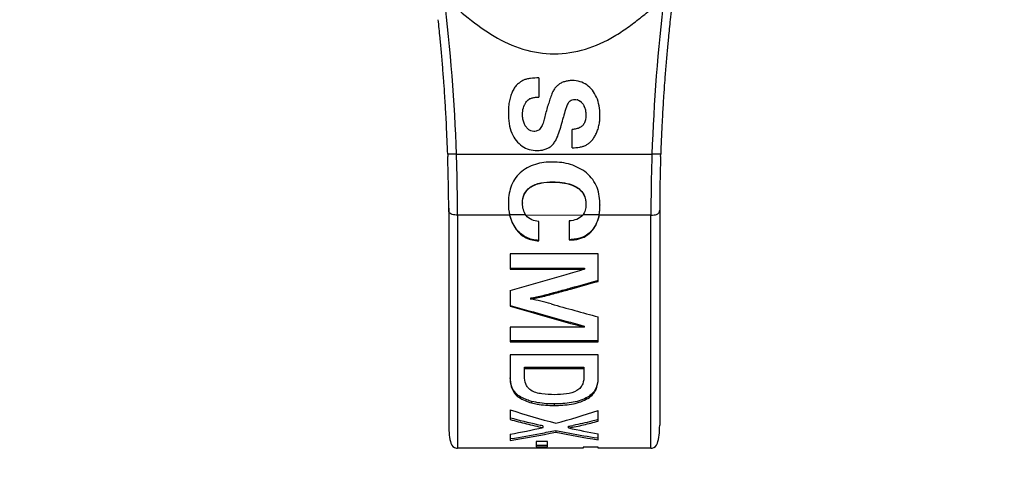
# Model space of a CAD drawing. Header units: millimetres. Extents: x 0 to 420, y 0 to 297.
# Tile 3 of 212: x 68.74 to 82.74, y 51.15 to 57.58. Entities that reach past the tile are written whole.
import ezdxf

# ---------------------------------------------------------------- set-up
doc = ezdxf.new("R2010")
doc.units = ezdxf.units.MM
doc.header["$LTSCALE"] = 23.1
doc.layers.get('0').update_dxf_attribs({"linetype": 'CONTINUOUS'})
doc.layers.add('DIM_PILOTEES', color=7, linetype='CONTINUOUS')
doc.styles.get("Standard").update_dxf_attribs({"font": 'txt', "width": 0.7})
doc.dimstyles.new('DIMSTYLE_1', dxfattribs={"dimtxt": 2.5, "dimasz": 3.5, "dimexe": 2, "dimexo": 0, "dimtad": 1, "dimlfac": 2, "dimdsep": 46, "dimtxsty": 'Standard', "dimblk": '_FILLED', "dimblk1": '_FILLED', "dimblk2": '_FILLED', "dimcen": 0.09, "dimazin": 2, "dimtp": 0.5, "dimtm": 0.5, "dimtfac": 1, "dimtofl": 0, "dimtmove": 0, "dimatfit": 3, "dimldrblk": '_FILLED', "dimfxl": 0, "dimtolj": 1, "dimarcsym": 0})

# ---------------------------------------------------------------- blocks, each defined once
blk = doc.blocks.new('_FILLED')
at = {"color": 0, "linetype": 'ByBlock'}
blk.add_solid([(0, 0), (-1, 0.1429), (-1, -0.1429)], dxfattribs=at)
blk = doc.blocks.new('*D1')
at = {"layer": 'DIM_PILOTEES', "color": 2, "linetype": 'Continuous'}
for p, q in [((43.519, 68.932), (43.519, 35.694)), ((200.519, 68.932), (200.519, 35.694)), ((43.519, 37.694), (122.019, 37.694)), ((200.519, 37.694), (122.019, 37.694))]:
    blk.add_line(p, q, dxfattribs=at)
at = {"layer": 'DIM_PILOTEES', "color": 2, "linetype": 'Continuous', "xscale": 3.5, "yscale": 3.5, "zscale": 3.5, "rotation": 180}
blk.add_blockref('_FILLED', (43.519, 37.694), dxfattribs=at)
at = {"layer": 'DIM_PILOTEES', "color": 2, "linetype": 'Continuous', "xscale": 3.5, "yscale": 3.5, "zscale": 3.5}
blk.add_blockref('_FILLED', (200.519, 37.694), dxfattribs=at)
at = {"layer": 'DIM_PILOTEES', "color": 2, "linetype": 'Continuous', "insert": (122.019, 40.819), "char_height": 2.5, "width": 7.76786, "attachment_point": 2, "line_spacing_factor": 0.9}
blk.add_mtext('{\\ftxt;\\W0.0001;\\H0.0001;\\~}{\\ftxt;\\W2.0714285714;\\H2.5; }{\\ftxt;\\W0.0001;\\H0.0001;\\~}', dxfattribs=at)

msp = doc.modelspace()

# ---------------------------------------------------------------- linework, layer by layer
at = {"color": 7, "linetype": 'Continuous'}
for p, q in [((76.1273, 56.7501), (76.1273, 56.4776)), ((76.749, 56.3847), (76.7486, 56.3851)), ((76.5982, 55.7586), (76.5982, 56.0189)), ((74.8303, 55.6654), (74.8295, 55.6654)), ((74.8303, 55.6654), (74.8295, 55.6654)), ((74.8295, 55.6654), (74.8306, 55.6339)), ((74.9542, 55.6654), (74.8303, 55.6654)), ((74.9542, 55.6654), (77.7337, 55.6654)), ((77.8217, 55.6654), (77.7337, 55.6654)), ((77.8585, 55.6654), (77.8217, 55.6654)), ((77.8574, 55.6339), (77.8585, 55.6654)), ((75.9991, 55.1957), (75.9991, 55.1929)), ((76.3231, 55.2729), (76.3231, 55.2705)), ((76.6668, 55.197), (76.6668, 55.1942)), ((74.844, 54.9024), (74.844, 51.8154)), ((75.692, 54.9653), (75.692, 54.9611)), ((75.894, 54.9747), (75.894, 54.9705)), ((76.794, 54.9534), (76.794, 54.9491)), ((76.9951, 54.9466), (76.9951, 54.9422)), ((77.844, 54.9024), (77.844, 51.8154)), ((75.7096, 54.8023), (74.969, 54.8023)), ((74.969, 54.8023), (74.969, 51.4904)), ((75.9422, 54.8075), (75.7096, 54.8075)), ((76.7497, 54.8023), (75.9451, 54.7984)), ((76.983, 54.8075), (76.7497, 54.8075)), ((77.719, 54.8023), (76.983, 54.8023)), ((77.719, 51.4904), (77.719, 54.8023)), ((75.8034, 54.6053), (75.8034, 54.5989)), ((76.1238, 54.4349), (76.1238, 54.7104)), ((76.559, 54.7189), (76.559, 54.4499)), ((76.8835, 54.5879), (76.8835, 54.5814)), ((76.559, 54.4572), (76.5834, 54.4572)), ((76.559, 54.4499), (76.5834, 54.4499)), ((76.5834, 54.4499), (76.5834, 54.4572)), ((76.969, 54.2524), (75.719, 54.2524)), ((75.719, 54.2524), (75.719, 54.036)), ((76.969, 53.8607), (76.969, 54.2524)), ((75.719, 54.0458), (76.7758, 54.0458)), ((76.7758, 54.0458), (76.7758, 54.036)), ((75.719, 54.036), (76.7758, 54.036)), ((75.719, 53.7284), (75.719, 53.5063)), ((76.0063, 53.6208), (76.0063, 53.6084)), ((76.1847, 53.6571), (76.1847, 53.645)), ((76.969, 53.0028), (76.969, 53.3563)), ((76.7723, 53.2098), (75.719, 53.2098)), ((75.719, 53.2098), (75.719, 53.0028)), ((76.7723, 53.2245), (76.7723, 53.2098)), ((75.719, 53.0188), (76.969, 53.0188)), ((75.719, 53.0028), (76.969, 53.0028)), ((76.969, 52.8153), (75.719, 52.8153)), ((75.719, 52.8153), (75.719, 52.4923)), ((76.969, 52.4821), (76.969, 52.8153)), ((75.9201, 52.6412), (76.7671, 52.6412)), ((75.9201, 52.511), (75.9201, 52.6412)), ((76.7671, 52.6412), (76.7671, 52.5202)), ((75.9201, 52.623), (76.7671, 52.623)), ((75.7982, 52.271), (75.7982, 52.2505)), ((76.0236, 52.1557), (76.0236, 52.1346)), ((76.3431, 52.1189), (76.3431, 52.0975)), ((76.8008, 52.2057), (76.8008, 52.1849)), ((75.719, 52.0366), (75.719, 51.8973)), ((76.969, 51.8747), (76.969, 52.0247)), ((76.1847, 51.8071), (76.1847, 51.7839)), ((76.5494, 51.7781), (76.5494, 51.8014)), ((75.719, 51.6892), (75.719, 51.6007)), ((76.3658, 51.7439), (76.3658, 51.7203)), ((76.969, 51.6103), (76.969, 51.6929)), ((75.7288, 51.6266), (75.719, 51.6251)), ((75.7288, 51.6266), (75.719, 51.6251)), ((76.2465, 51.5836), (76.0898, 51.5836)), ((76.0898, 51.5836), (76.0898, 51.5108)), ((76.0898, 51.5357), (76.2465, 51.5357)), ((76.2465, 51.5108), (76.2465, 51.5836)), ((76.969, 51.6346), (76.96, 51.6359)), ((76.7566, 51.4904), (74.969, 51.4904)), ((76.0898, 51.5108), (76.2465, 51.5108)), ((76.969, 51.5037), (76.7566, 51.5037)), ((76.7566, 51.5037), (76.7566, 51.4904)), ((76.969, 51.4904), (76.969, 51.5037)), ((77.719, 51.4904), (76.969, 51.4904))]:
    msp.add_line(p, q, dxfattribs=at)
for points in [[(74.844, 51.8154), (74.8446, 51.7779), (74.8463, 51.7421), (74.849, 51.7082), (74.8526, 51.6758), (74.8571, 51.6451), (74.8623, 51.6154), (74.8685, 51.5867), (74.8765, 51.5595), (74.8879, 51.5343), (74.9039, 51.5136), (74.9259, 51.4987), (74.953, 51.4914), (74.969, 51.4904)], [(77.719, 51.4904), (77.7351, 51.4914), (77.7622, 51.4988), (77.7841, 51.5136), (77.8001, 51.5343), (77.8116, 51.5595), (77.8196, 51.5867), (77.8257, 51.6154), (77.831, 51.6451), (77.8354, 51.6758), (77.839, 51.7082), (77.8417, 51.7421), (77.8434, 51.7779), (77.844, 51.8154)]]:
    msp.add_lwpolyline(points, dxfattribs=at)
for centre, radius, start, end in [((49.4069, 54.7964), 25.5623, 1.94835, 6.95845), ((103.297, 54.7952), 25.5783, 173.0453, 178.0502), ((103.887, 54.7912), 26.0433, 173.50298, 173.8584), ((48.8086, 54.7919), 26.0356, 5.57665, 6.14195), ((103.88, 54.792), 26.0362, 173.85838, 174.42354), ((48.825, 54.7935), 26.0191, 5.14293, 5.57665), ((103.8644, 54.7935), 26.0205, 174.42354, 174.85729), ((48.8478, 54.7956), 25.9963, 4.65774, 5.14295), ((103.8423, 54.7955), 25.9983, 174.85727, 175.34239), ((48.8733, 54.7977), 25.9707, 4.17074, 4.65771), ((48.8748, 54.7978), 25.9691, 4.17072, 4.65772), ((103.8148, 54.7977), 25.9707, 175.34241, 175.8294), ((103.8132, 54.7979), 25.9691, 175.3424, 175.82943), ((48.8719, 54.7976), 25.972, 3.74038, 4.1707), ((48.8722, 54.7976), 25.9718, 3.74036, 4.17068), ((76.5579, 56.4501), 0.255, 128.65811, 139.90384), ((103.8161, 54.7977), 25.972, 175.82945, 176.25974), ((103.8159, 54.7977), 25.9718, 175.82947, 176.25976), ((48.8629, 54.797), 25.9811, 3.17747, 3.74037), ((48.863, 54.797), 25.981, 3.17744, 3.74035), ((76.6393, 56.3142), 0.129, 72.54469, 75.05262), ((76.6398, 56.316), 0.1272, 70.15515, 72.53371), ((103.8251, 54.7971), 25.9811, 176.25975, 176.82266), ((103.825, 54.7971), 25.981, 176.25977, 176.82269), ((66.8312, 58.8327), 9.7449, 344.71894, 345.25407), ((76.6332, 56.3051), 0.14, 47.90302, 53.49765), ((76.6244, 56.2953), 0.1531, 44.67654, 47.93168), ((76.6141, 56.2852), 0.1676, 39.99544, 44.65188), ((76.6013, 56.2744), 0.1842, 36.7477, 40.01499), ((76.5725, 56.2569), 0.2181, 22.62737, 24.47755), ((76.5676, 56.2548), 0.2235, 20.6726, 22.62375), ((48.856, 54.7966), 25.988, 2.82654, 3.17748), ((48.856, 54.7966), 25.988, 2.82652, 3.17745), ((70.2138, 57.91), 6.2387, 343.92757, 344.70592), ((76.373, 56.2086), 0.6218, 347.42703, 353.85842), ((76.3118, 56.2149), 0.6834, 353.88262, 0.05708), ((103.832, 54.7967), 25.988, 176.82265, 177.17357), ((103.832, 54.7967), 25.988, 176.82268, 177.1736), ((48.8483, 54.7963), 25.9957, 1.91605, 2.82649), ((48.8484, 54.7963), 25.9956, 1.91607, 2.82651), ((76.4025, 56.2024), 0.5917, 340.8848, 347.39775), ((103.8397, 54.7963), 25.9957, 177.17363, 178.08407), ((103.8396, 54.7963), 25.9956, 177.1736, 178.08404), ((76.0505, 56.0408), 0.3617, 328.19439, 332.94037), ((76.1023, 56.1445), 0.425, 269.95981, 274.07229), ((76.1056, 56.0983), 0.3787, 274.0737, 278.51458), ((76.0882, 56.0174), 0.3173, 323.01295, 328.19226), ((52.6927, 54.8629), 22.1513, 0.01717, 1.9947), ((49.5421, 54.799), 25.4269, 0.00751, 1.95278), ((103.4124, 54.7954), 25.6934, 178.05945, 179.98454), ((99.7647, 54.867), 21.9207, 177.99502, 179.99335), ((46.5124, 156.0336), 106.3925, 285.93324, 286.525959), ((96.0672, 124.2096), 73.5607, 253.941551, 254.793456), ((96.5558, 125.5072), 74.9554, 253.859765, 254.696185), ((98.7639, 134.2447), 83.7732, 254.446694, 254.920146), ((79.4845, 63.5792), 12.1412, 251.93228, 255.11553), ((73.2283, 63.5056), 12.0749, 285.05993, 288.0464), ((76.1308, 54.2485), 2.4827, 279.70887, 281.23157), ((73.3762, 64.4068), 12.9316, 280.43813, 282.54384), ((74.1726, 61.7748), 10.2909, 278.64233, 282.30487), ((74.1806, 61.8081), 10.2986, 278.64629, 281.02578), ((74.1166, 62.1418), 10.6383, 281.02039, 282.20579), ((78.6813, 62.7786), 11.2751, 258.14876, 259.1909), ((78.6487, 62.5286), 11.0467, 258.07316, 261.25398), ((79.3313, 64.4024), 12.9271, 257.57304, 259.4707), ((78.6219, 62.4632), 10.954, 259.18662, 261.27363)]:
    msp.add_arc(centre, radius, start, end, dxfattribs=at)
for points, knots in [([(74.781, 57.8932), (74.8878, 57.7886), (75.1211, 57.6004), (75.4809, 57.3304), (75.8936, 57.1417), (76.3439, 57.069), (76.7944, 57.1411), (77.1381, 57.2983), (77.3878, 57.4639), (77.5659, 57.6008), (77.7412, 57.7409), (77.8536, 57.8399), (77.9068, 57.8923)], [0, 0, 0, 0, 0.1248662, 0.2498709, 0.3748681, 0.4999933, 0.6250356, 0.7500832, 0.8125487, 0.8750753, 0.9376119, 1, 1, 1, 1]), ([(76.5494, 56.4036), (76.5381, 56.389), (76.5233, 56.3541), (76.499, 56.2842), (76.4846, 56.2301), (76.4754, 56.1941)], [0, 0, 0, 0, 0.2498771, 0.4998124, 1, 1, 1, 1]), ([(76.3231, 55.5556), (76.2401, 55.5556), (76.073, 55.5384), (75.921, 55.4572), (75.86, 55.4015)], [0, 0, 0, 0, 0.5010885, 1, 1, 1, 1]), ([(76.803, 55.4), (76.7368, 55.4538), (76.581, 55.5352), (76.4086, 55.5556), (76.3231, 55.5556)], [0, 0, 0, 0, 0.4993476, 1, 1, 1, 1]), ([(75.86, 55.4015), (75.83, 55.3741), (75.7769, 55.3114), (75.707, 55.1644), (75.692, 55.0414), (75.692, 54.9611)], [0, 0, 0, 0, 0.2516524, 0.5026082, 1, 1, 1, 1]), ([(76.9951, 54.9422), (76.9951, 55.0271), (76.9774, 55.1577), (76.8964, 55.31), (76.8363, 55.373), (76.803, 55.4)], [0, 0, 0, 0, 0.4971788, 0.7482393, 1, 1, 1, 1]), ([(75.894, 54.9747), (75.894, 55.0167), (75.9078, 55.103), (75.9652, 55.1707), (75.9991, 55.1957)], [0, 0, 0, 0, 0.4990309, 1, 1, 1, 1]), ([(75.894, 54.9705), (75.894, 55.0127), (75.9078, 55.0994), (75.9651, 55.1677), (75.9991, 55.1929)], [0, 0, 0, 0, 0.4990565, 1, 1, 1, 1]), ([(75.9991, 55.1957), (76.0442, 55.2289), (76.1549, 55.2662), (76.2668, 55.2729), (76.3231, 55.2729)], [0, 0, 0, 0, 0.4987139, 1, 1, 1, 1]), ([(75.9991, 55.1929), (76.0442, 55.2262), (76.1548, 55.2638), (76.2668, 55.2705), (76.3231, 55.2705)], [0, 0, 0, 0, 0.4987019, 1, 1, 1, 1]), ([(76.3231, 55.2729), (76.4117, 55.2729), (76.5329, 55.2614), (76.6414, 55.2122), (76.6668, 55.197)], [0, 0, 0, 0, 0.7494496, 1, 1, 1, 1]), ([(76.3231, 55.2705), (76.4118, 55.2705), (76.533, 55.2589), (76.6414, 55.2095), (76.6668, 55.1942)], [0, 0, 0, 0, 0.749442, 1, 1, 1, 1]), ([(76.6668, 55.197), (76.6876, 55.1846), (76.7262, 55.1547), (76.7816, 55.0749), (76.794, 55.0009), (76.794, 54.9534)], [0, 0, 0, 0, 0.2522704, 0.5034503, 1, 1, 1, 1]), ([(76.6668, 55.1942), (76.6876, 55.1817), (76.7263, 55.1515), (76.7817, 55.0711), (76.794, 54.9968), (76.794, 54.9491)], [0, 0, 0, 0, 0.2522552, 0.5034197, 1, 1, 1, 1]), ([(75.9451, 54.7984), (75.9271, 54.8228), (75.9003, 54.879), (75.894, 54.9402), (75.894, 54.9705)], [0, 0, 0, 0, 0.4995274, 1, 1, 1, 1]), ([(76.794, 54.9491), (76.794, 54.9231), (76.789, 54.8709), (76.7659, 54.8225), (76.7497, 54.8023)], [0, 0, 0, 0, 0.5005356, 1, 1, 1, 1]), ([(74.969, 54.8023), (74.9429, 54.8023), (74.9039, 54.8044), (74.861, 54.8253), (74.8459, 54.8485), (74.844, 54.8629), (74.844, 54.8695)], [0, 0, 0, 0, 0.4957636, 0.7292409, 0.8746998, 1, 1, 1, 1]), ([(76.1238, 54.7104), (76.0898, 54.714), (76.0221, 54.7279), (75.9649, 54.7711), (75.9451, 54.7984)], [0, 0, 0, 0, 0.5033287, 1, 1, 1, 1]), ([(76.7497, 54.8023), (76.7277, 54.7749), (76.665, 54.7342), (76.5945, 54.7219), (76.559, 54.7189)], [0, 0, 0, 0, 0.4967784, 1, 1, 1, 1]), ([(76.983, 54.8075), (76.9755, 54.7676), (76.9527, 54.6891), (76.9097, 54.6188), (76.8835, 54.5879)], [0, 0, 0, 0, 0.5002456, 1, 1, 1, 1]), ([(76.8835, 54.5814), (76.9097, 54.6126), (76.9528, 54.6833), (76.9755, 54.7623), (76.983, 54.8023)], [0, 0, 0, 0, 0.49974, 1, 1, 1, 1]), ([(77.719, 54.8023), (77.7346, 54.8023), (77.7617, 54.8033), (77.7955, 54.8082), (77.8164, 54.8187), (77.8347, 54.8364), (77.844, 54.8553), (77.844, 54.8695)], [0, 0, 0, 0, 0.2952143, 0.5159779, 0.6414693, 0.7303187, 1, 1, 1, 1]), ([(76.1238, 54.4423), (76.062, 54.4463), (75.9379, 54.473), (75.8399, 54.5564), (75.8034, 54.6053)], [0, 0, 0, 0, 0.5038213, 1, 1, 1, 1]), ([(75.8034, 54.5989), (75.8398, 54.5498), (75.9376, 54.4659), (76.0619, 54.439), (76.1238, 54.4349)], [0, 0, 0, 0, 0.4961773, 1, 1, 1, 1]), ([(76.8835, 54.5879), (76.8476, 54.5455), (76.7541, 54.475), (76.6398, 54.4572), (76.5834, 54.4572)], [0, 0, 0, 0, 0.4964699, 1, 1, 1, 1]), ([(76.5834, 54.4499), (76.6398, 54.4499), (76.7543, 54.4679), (76.8476, 54.5389), (76.8835, 54.5814)], [0, 0, 0, 0, 0.5035359, 1, 1, 1, 1]), ([(76.969, 53.8715), (76.8385, 53.8348), (76.6427, 53.7801), (76.3812, 53.709), (76.2504, 53.6733), (76.1847, 53.6571)], [0, 0, 0, 0, 0.5001696, 0.7500952, 1, 1, 1, 1]), ([(76.1847, 53.645), (76.2504, 53.6613), (76.3812, 53.6972), (76.6427, 53.7687), (76.8385, 53.8238), (76.969, 53.8607)], [0, 0, 0, 0, 0.2499036, 0.4998284, 1, 1, 1, 1]), ([(76.0124, 52.3132), (75.9952, 52.325), (75.9654, 52.3522), (75.9274, 52.4187), (75.9201, 52.475), (75.9201, 52.511)], [0, 0, 0, 0, 0.274932, 0.5233751, 1, 1, 1, 1]), ([(76.7671, 52.5202), (76.7671, 52.4815), (76.7604, 52.4214), (76.7208, 52.3489), (76.6873, 52.3207), (76.6678, 52.3091)], [0, 0, 0, 0, 0.4753565, 0.7218091, 1, 1, 1, 1]), ([(75.719, 52.4923), (75.719, 52.4494), (75.7256, 52.3623), (75.7674, 52.2814), (75.7982, 52.2505)], [0, 0, 0, 0, 0.4958462, 1, 1, 1, 1]), ([(75.7982, 52.271), (75.7696, 52.2994), (75.7293, 52.3727), (75.7204, 52.4528), (75.7193, 52.4922)], [0, 0, 0, 0, 0.5064097, 1, 1, 1, 1]), ([(76.8008, 52.1849), (76.8305, 52.2009), (76.8834, 52.238), (76.9548, 52.3367), (76.969, 52.4259), (76.969, 52.4821)], [0, 0, 0, 0, 0.2819889, 0.5301312, 1, 1, 1, 1]), ([(76.9664, 52.4507), (76.9614, 52.4032), (76.9318, 52.3008), (76.8487, 52.2313), (76.8008, 52.2057)], [0, 0, 0, 0, 0.4675771, 1, 1, 1, 1]), ([(76.0236, 52.1557), (76.0008, 52.1616), (75.9197, 52.1859), (75.8417, 52.2278), (75.7982, 52.271)], [0, 0, 0, 0, 0.277489, 1, 1, 1, 1]), ([(75.7982, 52.2505), (75.8117, 52.2371), (75.8774, 52.1823), (75.9596, 52.1511), (76.0236, 52.1346)], [0, 0, 0, 0, 0.2235377, 1, 1, 1, 1]), ([(76.3501, 52.2505), (76.2897, 52.2505), (76.1998, 52.2541), (76.0861, 52.2767), (76.034, 52.2983), (76.0124, 52.3132)], [0, 0, 0, 0, 0.5214628, 0.7727492, 1, 1, 1, 1]), ([(76.6678, 52.3091), (76.6231, 52.2825), (76.5145, 52.2557), (76.4066, 52.2505), (76.3501, 52.2505)], [0, 0, 0, 0, 0.4793782, 1, 1, 1, 1]), ([(76.3431, 52.1189), (76.3157, 52.1189), (76.2084, 52.1215), (76.101, 52.1358), (76.0236, 52.1557)], [0, 0, 0, 0, 0.2557007, 1, 1, 1, 1]), ([(76.0236, 52.1346), (76.0488, 52.1281), (76.1538, 52.1053), (76.2618, 52.0975), (76.3431, 52.0975)], [0, 0, 0, 0, 0.2422186, 1, 1, 1, 1]), ([(76.8008, 52.2057), (76.7352, 52.1707), (76.5815, 52.1279), (76.4251, 52.1189), (76.3431, 52.1189)], [0, 0, 0, 0, 0.4754636, 1, 1, 1, 1]), ([(76.3431, 52.0975), (76.4252, 52.0975), (76.5816, 52.1066), (76.7353, 52.1497), (76.8008, 52.1849)], [0, 0, 0, 0, 0.5247922, 1, 1, 1, 1]), ([(75.719, 51.8973), (75.7958, 51.8763), (75.9113, 51.846), (76.0667, 51.809), (76.145, 51.7912), (76.1847, 51.7839)], [0, 0, 0, 0, 0.4979016, 0.7474159, 1, 1, 1, 1]), ([(76.5494, 51.7781), (76.6209, 51.7904), (76.7612, 51.8212), (76.9004, 51.8563), (76.969, 51.8747)], [0, 0, 0, 0, 0.5052059, 1, 1, 1, 1]), ([(76.9635, 51.8959), (76.9348, 51.8883), (76.819, 51.8583), (76.7026, 51.8309), (76.6143, 51.8134)], [0, 0, 0, 0, 0.2479115, 1, 1, 1, 1])]:
    msp.add_open_spline(points, degree=3, knots=knots, dxfattribs=at)
for points in [[(75.9076, 56.718), (75.8929, 56.711), (75.8787, 56.7028), (75.8653, 56.6936)], [(75.9505, 56.7337), (75.9358, 56.7298), (75.9214, 56.7244), (75.9076, 56.718)], [(76.0056, 56.7438), (75.9871, 56.7415), (75.9686, 56.7384), (75.9505, 56.7337)], [(76.1273, 56.7501), (76.0866, 56.7501), (76.0459, 56.7488), (76.0056, 56.7438)], [(76.5431, 56.7088), (76.525, 56.7063), (76.5069, 56.7024), (76.4895, 56.697)], [(76.6017, 56.7127), (76.5821, 56.7127), (76.5625, 56.7115), (76.5431, 56.7088)], [(76.7125, 56.6973), (76.6767, 56.708), (76.639, 56.7127), (76.6017, 56.7127)], [(75.7531, 56.564), (75.7432, 56.5437), (75.7348, 56.5226), (75.7276, 56.5012)], [(75.7855, 56.618), (75.7731, 56.6011), (75.7624, 56.5828), (75.7531, 56.564)], [(75.8243, 56.6613), (75.8099, 56.6484), (75.7969, 56.6337), (75.7855, 56.618)], [(75.8653, 56.6936), (75.8509, 56.6838), (75.8373, 56.6729), (75.8243, 56.6613)], [(76.3336, 56.5716), (76.3218, 56.5504), (76.312, 56.528), (76.3033, 56.5054)], [(76.3629, 56.6143), (76.3517, 56.6011), (76.3419, 56.5867), (76.3336, 56.5716)], [(76.4421, 56.6775), (76.4268, 56.6695), (76.4121, 56.66), (76.3986, 56.6492)], [(76.4895, 56.697), (76.4732, 56.6919), (76.4572, 56.6854), (76.4421, 56.6775)], [(76.8067, 56.6518), (76.7781, 56.6717), (76.7459, 56.6873), (76.7125, 56.6973)], [(76.8865, 56.5753), (76.8637, 56.6043), (76.8369, 56.6307), (76.8067, 56.6518)], [(76.946, 56.4759), (76.9304, 56.5112), (76.9104, 56.545), (76.8865, 56.5753)], [(75.7076, 56.4258), (75.7022, 56.3988), (75.6984, 56.3714), (75.6959, 56.344)], [(75.7276, 56.5012), (75.7193, 56.4766), (75.7128, 56.4513), (75.7076, 56.4258)], [(75.9394, 56.4011), (75.9464, 56.4114), (75.9543, 56.4211), (75.9631, 56.4298)], [(75.9631, 56.4298), (75.9714, 56.4378), (75.9805, 56.445), (75.9904, 56.451)], [(75.9904, 56.451), (76.0026, 56.4583), (76.0163, 56.4634), (76.0301, 56.4671)], [(76.0301, 56.4671), (76.0452, 56.4712), (76.0608, 56.4737), (76.0763, 56.4753)], [(76.0763, 56.4753), (76.0932, 56.477), (76.1103, 56.4776), (76.1273, 56.4776)], [(76.2779, 56.4319), (76.2697, 56.4056), (76.2622, 56.379), (76.2552, 56.3523)], [(76.3033, 56.5054), (76.2939, 56.4812), (76.2856, 56.4567), (76.2779, 56.4319)], [(76.5494, 56.4036), (76.5559, 56.4119), (76.5635, 56.4195), (76.5721, 56.4255)], [(76.5721, 56.4255), (76.5807, 56.4315), (76.5906, 56.4362), (76.6007, 56.4392)], [(76.6007, 56.4392), (76.6114, 56.4423), (76.6227, 56.4437), (76.6339, 56.4437)], [(76.6339, 56.4437), (76.6469, 56.4437), (76.66, 56.4422), (76.6725, 56.4388)], [(76.683, 56.4356), (76.6949, 56.4313), (76.7062, 56.4251), (76.7164, 56.4176)], [(76.9829, 56.3545), (76.9751, 56.3961), (76.963, 56.4372), (76.946, 56.4759)], [(75.6959, 56.344), (75.6932, 56.3149), (75.692, 56.2857), (75.692, 56.2565)], [(75.894, 56.2313), (75.894, 56.2476), (75.8948, 56.2639), (75.8968, 56.2801)], [(75.8968, 56.2801), (75.9004, 56.3096), (75.9078, 56.3392), (75.9201, 56.3662)], [(75.9201, 56.3662), (75.9256, 56.3783), (75.932, 56.3901), (75.9394, 56.4011)], [(76.749, 56.3847), (76.7577, 56.3731), (76.765, 56.3604), (76.771, 56.3472)], [(76.7766, 56.3337), (76.7823, 56.3188), (76.7863, 56.3033), (76.7891, 56.2876)], [(76.7891, 56.2876), (76.7926, 56.2679), (76.794, 56.2478), (76.794, 56.2278)], [(76.9951, 56.2156), (76.9951, 56.2621), (76.9915, 56.3089), (76.9829, 56.3545)], [(75.692, 56.2565), (75.692, 56.2047), (75.6954, 56.1526), (75.704, 56.1016)], [(75.8991, 56.1662), (75.8955, 56.1876), (75.894, 56.2095), (75.894, 56.2313)], [(75.915, 56.108), (75.9076, 56.1267), (75.9025, 56.1463), (75.8991, 56.1662)], [(76.2087, 56.1828), (76.2014, 56.1576), (76.194, 56.1325), (76.1854, 56.1077)], [(76.4438, 56.0768), (76.455, 56.1157), (76.4654, 56.1549), (76.4754, 56.1941)], [(76.7896, 56.1667), (76.7866, 56.1485), (76.782, 56.1303), (76.7746, 56.1134)], [(76.794, 56.2278), (76.794, 56.2074), (76.7928, 56.1869), (76.7896, 56.1667)], [(75.704, 56.1016), (75.7118, 56.0556), (75.7239, 56.0099), (75.7419, 55.9669)], [(75.941, 56.0589), (75.9304, 56.0741), (75.9218, 56.0907), (75.915, 56.108)], [(75.9733, 56.0221), (75.961, 56.0328), (75.9503, 56.0455), (75.941, 56.0589)], [(76.011, 55.999), (75.9973, 56.0043), (75.9845, 56.0125), (75.9733, 56.0221)], [(76.1124, 56.0036), (76.1039, 55.9992), (76.0947, 55.9961), (76.0853, 55.9941)], [(76.1347, 56.0193), (76.1281, 56.0131), (76.1205, 56.0077), (76.1124, 56.0036)], [(76.155, 56.0439), (76.1491, 56.0351), (76.1424, 56.0267), (76.1347, 56.0193)], [(76.1718, 56.0738), (76.1669, 56.0635), (76.1614, 56.0534), (76.155, 56.0439)], [(76.1854, 56.1077), (76.1815, 56.0962), (76.177, 56.0848), (76.1718, 56.0738)], [(76.4107, 55.9705), (76.4226, 56.0056), (76.4335, 56.0411), (76.4438, 56.0768)], [(76.6566, 56.0265), (76.6375, 56.0222), (76.6178, 56.0199), (76.5982, 56.0189)], [(76.7074, 56.044), (76.6914, 56.036), (76.6741, 56.0304), (76.6566, 56.0265)], [(76.747, 56.072), (76.7356, 56.0606), (76.7219, 56.0512), (76.7074, 56.044)], [(76.7746, 56.1134), (76.7679, 56.0983), (76.7588, 56.0837), (76.747, 56.072)], [(76.9375, 55.9504), (76.9467, 55.9693), (76.9546, 55.9888), (76.9615, 56.0086)], [(75.7419, 55.9669), (75.758, 55.9286), (75.7791, 55.8919), (75.8051, 55.8596)], [(76.0541, 55.991), (76.0395, 55.991), (76.0246, 55.9937), (76.011, 55.999)], [(76.0853, 55.9941), (76.0751, 55.9919), (76.0646, 55.991), (76.0541, 55.991)], [(76.3726, 55.8762), (76.388, 55.9064), (76.3998, 55.9384), (76.4107, 55.9705)], [(76.873, 55.8563), (76.8858, 55.8696), (76.8975, 55.8841), (76.9079, 55.8993)], [(76.9079, 55.8993), (76.919, 55.9155), (76.9288, 55.9327), (76.9375, 55.9504)], [(75.8051, 55.8596), (75.8289, 55.83), (75.8569, 55.8031), (75.8883, 55.7817)], [(75.8883, 55.7817), (75.9183, 55.7613), (75.9519, 55.7454), (75.9867, 55.7352)], [(75.9867, 55.7352), (76.0239, 55.7243), (76.0632, 55.7195), (76.102, 55.7195)], [(76.1617, 55.7237), (76.1801, 55.7265), (76.1983, 55.7307), (76.216, 55.7366)], [(76.216, 55.7366), (76.2324, 55.7421), (76.2485, 55.749), (76.2636, 55.7574)], [(76.2636, 55.7574), (76.2784, 55.7655), (76.2922, 55.7754), (76.3049, 55.7865)], [(76.3049, 55.7865), (76.3184, 55.7985), (76.3307, 55.812), (76.3416, 55.8265)], [(76.5982, 55.7586), (76.6348, 55.7586), (76.6716, 55.7607), (76.7077, 55.7673)], [(76.7077, 55.7673), (76.7242, 55.7703), (76.7406, 55.7743), (76.7566, 55.7796)], [(76.7566, 55.7796), (76.7704, 55.7843), (76.7839, 55.7903), (76.7968, 55.7972)], [(76.7968, 55.7972), (76.8105, 55.8047), (76.8236, 55.8134), (76.836, 55.8229)], [(76.836, 55.8229), (76.8491, 55.8331), (76.8615, 55.8444), (76.873, 55.8563)], [(75.692, 54.9653), (75.692, 54.9124), (75.6974, 54.859), (75.7096, 54.8075)], [(75.692, 54.9611), (75.692, 54.9078), (75.6974, 54.8541), (75.7096, 54.8023)], [(76.983, 54.8075), (76.9916, 54.8532), (76.9951, 54.9), (76.9951, 54.9466)], [(76.983, 54.8023), (76.9916, 54.8483), (76.9951, 54.8954), (76.9951, 54.9422)], [(75.8034, 54.6053), (75.759, 54.6649), (75.7268, 54.7352), (75.7096, 54.8075)], [(75.7096, 54.8023), (75.7268, 54.7297), (75.759, 54.6589), (75.8034, 54.5989)], [(76.0063, 53.6084), (76.0664, 53.6165), (76.1258, 53.6304), (76.1847, 53.645)], [(76.0935, 53.6361), (76.0646, 53.6301), (76.0355, 53.6246), (76.0063, 53.6208)], [(76.1847, 53.6571), (76.1544, 53.6496), (76.124, 53.6425), (76.0935, 53.6361)], [(76.3014, 53.5391), (76.2039, 53.5657), (76.1059, 53.5919), (76.0063, 53.6084)], [(76.1056, 51.8235), (75.9779, 51.852), (75.851, 51.8842), (75.7247, 51.9183)], [(76.1847, 51.8071), (76.1582, 51.812), (76.1319, 51.8177), (76.1056, 51.8235)]]:
    msp.add_open_spline(points, degree=3, dxfattribs=at)

# ---------------------------------------------------------------- dimensions: what is measured, and where the dimension line sits
at = {"layer": 'DIM_PILOTEES', "color": 2, "linetype": 'Continuous'}
dim = msp.add_linear_dim(base=(200.519, 37.6938), p1=(43.519, 68.9318), p2=(200.519, 68.9318), text='{\\ftxt;\\W0.0001;\\H0.0001;\\~}{\\ftxt;\\W2.0714285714;\\H2.5; }{\\ftxt;\\W0.0001;\\H0.0001;\\~}', dimstyle='DIMSTYLE_1', dxfattribs=at)
dim.commit()
dim.dimension.update_dxf_attribs({"geometry": '*D1', "text_midpoint": (121.6618, 37.6938), "dimtype": 160})

doc.saveas('drawing.dxf')
